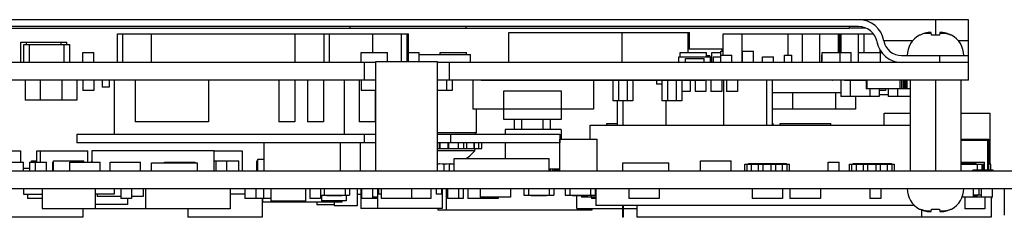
# Model space of a CAD drawing. Header units: inches. Extents: x 0 to 34, y 0 to 22.
# Tile 39 of 52: x 21.6 to 25.1, y 7.6 to 8.3. Entities that reach past the tile are written whole.
import ezdxf

# ---------------------------------------------------------------- set-up
doc = ezdxf.new("R2010")
doc.units = ezdxf.units.IN
doc.header["$LTSCALE"] = 1.87
doc.header["$MEASUREMENT"] = 0
doc.layers.get('0').update_dxf_attribs({"linetype": 'CONTINUOUS'})

msp = doc.modelspace()

# ---------------------------------------------------------------- linework, layer by layer
at = {"color": 7, "linetype": 'CONTINUOUS'}
for p, q in [((24.9307, 8.2998), (19.9962, 8.2998)), ((24.8157, 8.2998), (24.8157, 8.2459)), ((24.9307, 8.0888), (24.9307, 8.2998)), ((24.5482, 8.2758), (20.1453, 8.2758)), ((20.1783, 8.2708), (24.5152, 8.2708)), ((22.7777, 8.2758), (22.7777, 8.2708)), ((23.1807, 8.2758), (23.1807, 8.2708)), ((24.5152, 8.2758), (24.5152, 8.2708)), ((24.5716, 8.2708), (24.5163, 8.2708)), ((21.9687, 8.1508), (21.9687, 8.2508)), ((21.9687, 8.2508), (22.9817, 8.2508)), ((21.9877, 8.1508), (21.9877, 8.2508)), ((22.0877, 8.1508), (22.0877, 8.2508)), ((22.5877, 8.1508), (22.5877, 8.2508)), ((22.6877, 8.1508), (22.6877, 8.2508)), ((22.7067, 8.1508), (22.7067, 8.2508)), ((22.8577, 8.1858), (22.8577, 8.2508)), ((22.9577, 8.1538), (22.9577, 8.2508)), ((22.9767, 8.1538), (22.9767, 8.2508)), ((22.9817, 8.1538), (22.9817, 8.2508)), ((23.3307, 8.2548), (23.9597, 8.2548)), ((23.3307, 8.1508), (23.3307, 8.2548)), ((23.7247, 8.1508), (23.7247, 8.2548)), ((23.9547, 8.1858), (23.9547, 8.2548)), ((23.9597, 8.1978), (23.9597, 8.2548)), ((24.0767, 8.2508), (24.5981, 8.2508)), ((24.0767, 8.1768), (24.0767, 8.2508)), ((24.1427, 8.1508), (24.1427, 8.2508)), ((24.3027, 8.1758), (24.3027, 8.2508)), ((24.3527, 8.1508), (24.3527, 8.2508)), ((24.4127, 8.1508), (24.4127, 8.2508)), ((24.4777, 8.1858), (24.4777, 8.2508)), ((24.4827, 8.1858), (24.4827, 8.2508)), ((24.4877, 8.1858), (24.4877, 8.2508)), ((24.5477, 8.1508), (24.5477, 8.2508)), ((24.5677, 8.1858), (24.5677, 8.2508)), ((24.7362, 8.2266), (24.6357, 8.2266)), ((24.7618, 8.2459), (24.7601, 8.2459)), ((24.7822, 8.2531), (24.8012, 8.2531)), ((24.8021, 8.2459), (24.801, 8.2545)), ((24.8293, 8.2459), (24.8021, 8.2459)), ((24.8304, 8.2545), (24.8293, 8.2459)), ((24.8303, 8.2531), (24.8492, 8.2531)), ((24.8713, 8.2459), (24.8696, 8.2459)), ((24.9307, 8.2266), (24.8952, 8.2266)), ((21.6327, 8.1508), (21.6327, 8.2218)), ((21.6327, 8.2218), (21.7927, 8.2218)), ((21.6427, 8.1508), (21.6427, 8.2138)), ((21.6427, 8.2138), (21.8027, 8.2138)), ((21.6527, 8.2138), (21.6527, 8.2218)), ((21.6627, 8.1508), (21.6627, 8.2138)), ((21.7727, 8.2138), (21.7727, 8.2218)), ((21.7827, 8.1508), (21.7827, 8.2138)), ((21.7927, 8.2138), (21.7927, 8.2218)), ((21.8027, 8.1508), (21.8027, 8.2138)), ((23.9547, 8.1978), (24.0767, 8.1978)), ((24.0687, 8.1898), (24.0767, 8.1898)), ((24.0687, 8.1508), (24.0687, 8.1898)), ((24.0727, 8.1898), (24.0727, 8.1978)), ((24.1437, 8.1898), (24.1817, 8.1898)), ((24.1437, 8.1508), (24.1437, 8.1898)), ((24.1817, 8.1508), (24.1817, 8.1898)), ((24.6227, 8.1858), (24.6227, 8.1938)), ((21.8487, 8.1508), (21.8487, 8.1858)), ((21.8487, 8.1858), (21.8867, 8.1858)), ((21.8867, 8.1508), (21.8867, 8.1858)), ((22.8167, 8.1858), (22.9087, 8.1858)), ((22.8167, 8.1508), (22.8167, 8.1858)), ((22.9087, 8.1538), (22.9087, 8.1858)), ((22.9817, 8.1858), (23.0187, 8.1858)), ((23.0182, 8.1788), (23.1972, 8.1788)), ((23.0182, 8.1538), (23.0182, 8.1788)), ((23.0187, 8.1788), (23.0187, 8.1858)), ((23.0917, 8.1858), (23.1837, 8.1858)), ((23.0917, 8.1788), (23.0917, 8.1858)), ((23.1837, 8.1788), (23.1837, 8.1858)), ((23.1972, 8.1508), (23.1972, 8.1788)), ((23.9227, 8.1708), (24.0377, 8.1708)), ((23.9227, 8.1508), (23.9227, 8.1708)), ((23.9267, 8.1858), (24.0187, 8.1858)), ((23.9267, 8.1708), (23.9267, 8.1858)), ((23.9452, 8.1648), (24.0102, 8.1648)), ((23.9452, 8.1508), (23.9452, 8.1648)), ((24.0102, 8.1508), (24.0102, 8.1648)), ((24.0187, 8.1708), (24.0187, 8.1858)), ((24.0187, 8.1748), (24.0302, 8.1748)), ((24.0302, 8.1708), (24.0302, 8.1748)), ((24.0327, 8.1508), (24.0327, 8.1708)), ((24.0367, 8.1858), (24.0687, 8.1858)), ((24.0367, 8.1708), (24.0367, 8.1858)), ((24.0377, 8.1508), (24.0377, 8.1708)), ((24.0427, 8.1708), (24.0687, 8.1708)), ((24.0427, 8.1508), (24.0427, 8.1708)), ((24.0687, 8.1768), (24.1067, 8.1768)), ((24.1067, 8.1508), (24.1067, 8.1768)), ((24.2137, 8.1708), (24.2517, 8.1708)), ((24.2137, 8.1508), (24.2137, 8.1708)), ((24.2517, 8.1508), (24.2517, 8.1708)), ((24.2901, 8.1758), (24.3153, 8.1758)), ((24.2901, 8.1508), (24.2901, 8.1758)), ((24.3153, 8.1508), (24.3153, 8.1758)), ((24.4201, 8.1758), (24.4217, 8.1758)), ((24.4201, 8.1508), (24.4201, 8.1758)), ((24.4217, 8.1858), (24.5217, 8.1858)), ((24.4217, 8.1508), (24.4217, 8.1858)), ((24.4837, 8.1508), (24.4837, 8.1858)), ((24.5217, 8.1508), (24.5217, 8.1858)), ((24.5477, 8.1858), (24.6289, 8.1858)), ((24.6237, 8.1518), (24.6237, 8.1858)), ((24.6977, 8.1748), (24.9307, 8.1748)), ((24.8307, 8.1508), (24.8307, 8.1748)), ((22.8677, 8.1508), (19.6897, 8.1508)), ((22.8277, 8.1508), (22.8277, 8.0888)), ((22.8677, 8.1538), (23.0827, 8.1538)), ((22.8677, 7.7738), (22.8677, 8.1538)), ((23.0827, 7.7738), (23.0827, 8.1538)), ((24.9307, 8.1508), (23.0827, 8.1508)), ((23.1227, 8.1508), (23.1227, 8.0888)), ((24.4717, 8.1518), (24.4737, 8.1518)), ((24.6227, 8.1518), (24.6906, 8.1518)), ((22.8677, 8.0888), (19.6897, 8.0888)), ((21.6477, 8.0888), (21.6477, 8.0198)), ((21.7002, 8.0888), (21.7002, 8.0198)), ((21.7752, 8.0888), (21.7752, 8.0198)), ((21.8277, 8.0888), (21.8277, 8.0198)), ((21.8487, 8.0888), (21.8487, 8.0538)), ((21.8867, 8.0888), (21.8867, 8.0538)), ((21.9151, 8.0888), (21.9151, 8.0648)), ((21.9403, 8.0888), (21.9403, 8.0648)), ((21.9572, 8.0888), (21.9572, 7.9018)), ((22.0302, 8.0888), (22.0302, 7.9438)), ((22.2857, 8.0888), (22.2857, 7.9438)), ((22.5302, 8.0888), (22.5302, 7.9438)), ((22.5857, 8.0888), (22.5857, 7.9438)), ((22.6297, 8.0888), (22.6297, 7.9438)), ((22.6857, 8.0888), (22.6857, 7.9438)), ((22.7577, 8.0888), (22.7577, 7.9018)), ((22.8102, 8.0888), (22.8102, 7.9438)), ((22.8167, 8.0888), (22.8167, 8.0538)), ((24.9307, 8.0888), (23.0827, 8.0888)), ((23.1137, 8.0888), (23.1137, 8.0538)), ((23.1337, 8.0888), (23.1337, 8.0538)), ((23.2057, 8.0888), (23.2057, 7.9888)), ((24.013, 8.0878), (23.2348, 8.0878)), ((23.6257, 8.0878), (23.6257, 7.9888)), ((23.6927, 8.0878), (23.6927, 8.0178)), ((23.7127, 8.0878), (23.7127, 8.0178)), ((23.7427, 8.0878), (23.7427, 8.0178)), ((23.7627, 8.0878), (23.7627, 8.0178)), ((23.8452, 8.0878), (23.8452, 8.0748)), ((23.8627, 8.0878), (23.8627, 8.0178)), ((23.8827, 8.0878), (23.8827, 8.0178)), ((23.9127, 8.0878), (23.9127, 8.0178)), ((23.9327, 8.0878), (23.9327, 8.0178)), ((23.9617, 8.0878), (23.9617, 8.0498)), ((23.9787, 8.0878), (23.9787, 8.0498)), ((24.0167, 8.0888), (24.0167, 8.0498)), ((24.0337, 8.0888), (24.0337, 8.0498)), ((24.0717, 8.0888), (24.0717, 8.0498)), ((24.0777, 8.0888), (24.0777, 7.9326)), ((24.0887, 8.0888), (24.0887, 8.0498)), ((24.1267, 8.0888), (24.1267, 8.0498)), ((24.2277, 8.0888), (24.2277, 7.9326)), ((24.2477, 8.0888), (24.2477, 7.9326)), ((24.4587, 8.0878), (24.4567, 8.0878)), ((24.4862, 8.0888), (24.4862, 8.0318)), ((24.5747, 8.0878), (24.4993, 8.0878)), ((24.5182, 8.0878), (24.5182, 8.0318)), ((24.5747, 8.0888), (24.5747, 8.0588)), ((24.5767, 8.0888), (24.5767, 8.0588)), ((24.6917, 8.0888), (24.6917, 8.0588)), ((24.6977, 8.0888), (24.6977, 8.0588)), ((24.7027, 8.0888), (24.7027, 8.0588)), ((24.7067, 8.0888), (24.7067, 8.0588)), ((24.7117, 8.0888), (24.7117, 8.0588)), ((24.7157, 8.0888), (24.7157, 8.0588)), ((24.7271, 8.0887), (24.7271, 7.7738)), ((24.8157, 8.0887), (24.8157, 7.7738)), ((24.9043, 8.0887), (24.9043, 7.7738)), ((21.8867, 8.0538), (21.8487, 8.0538)), ((21.9403, 8.0648), (21.9151, 8.0648)), ((22.8677, 8.0538), (22.8167, 8.0538)), ((22.8657, 8.0538), (22.8657, 7.9438)), ((23.1337, 8.0538), (23.0827, 8.0538)), ((23.8627, 8.0748), (23.8452, 8.0748)), ((24.7271, 8.0588), (24.5747, 8.0588)), ((24.5872, 8.0588), (24.5872, 8.0318)), ((24.6192, 8.0588), (24.6192, 8.0318)), ((24.6417, 8.0538), (24.6192, 8.0538)), ((24.6417, 8.0588), (24.6417, 8.0538)), ((24.6512, 8.0588), (24.6512, 8.0318)), ((24.6832, 8.0588), (24.6832, 8.0318)), ((21.8277, 8.0198), (21.6477, 8.0198)), ((23.3132, 8.0518), (23.5132, 8.0518)), ((23.3132, 7.9518), (23.3132, 8.0518)), ((23.5132, 8.0518), (23.5132, 7.9518)), ((23.9617, 8.0498), (23.9327, 8.0498)), ((24.0167, 8.0498), (23.9787, 8.0498)), ((24.0717, 8.0498), (24.0337, 8.0498)), ((24.1267, 8.0498), (24.0887, 8.0498)), ((24.4862, 8.0455), (24.2477, 8.0455)), ((24.3177, 8.0455), (24.3177, 7.9888)), ((24.4677, 8.0455), (24.4677, 7.9888)), ((24.6192, 8.0318), (24.4862, 8.0318)), ((24.5377, 8.0318), (24.5377, 7.9888)), ((24.6512, 8.0378), (24.6192, 8.0378)), ((24.7271, 8.0318), (24.6512, 8.0318)), ((23.6257, 7.9888), (23.2057, 7.9888)), ((23.2177, 7.9068), (23.2177, 7.9888)), ((23.7627, 8.0178), (23.6927, 8.0178)), ((23.7077, 8.0178), (23.7077, 7.9326)), ((23.7277, 8.0178), (23.7277, 7.9326)), ((23.9327, 8.0178), (23.8627, 8.0178)), ((23.8777, 8.0178), (23.8777, 7.9326)), ((24.5377, 7.9888), (24.2477, 7.9888)), ((23.5132, 7.9518), (23.3132, 7.9518)), ((23.3507, 7.9178), (23.3507, 7.9518)), ((23.3757, 7.9178), (23.3757, 7.9518)), ((23.4507, 7.9178), (23.4507, 7.9518)), ((23.4757, 7.9178), (23.4757, 7.9518)), ((24.6365, 7.9738), (24.7271, 7.9738)), ((24.6365, 7.9326), (24.6365, 7.9738)), ((24.9043, 7.9738), (25.0065, 7.9738)), ((25.0065, 7.7968), (25.0065, 7.9738)), ((22.2857, 7.9438), (22.0302, 7.9438)), ((22.5857, 7.9438), (22.5302, 7.9438)), ((22.6857, 7.9438), (22.6297, 7.9438)), ((22.8657, 7.9438), (22.8102, 7.9438)), ((23.5132, 7.9178), (23.3182, 7.9178)), ((23.3182, 7.9178), (23.3182, 7.9018)), ((23.5132, 7.9178), (23.5132, 7.8838)), ((23.6137, 7.9326), (24.7271, 7.9326)), ((23.6137, 7.8838), (23.6137, 7.9326)), ((23.672, 7.9388), (23.7077, 7.9388)), ((23.672, 7.9326), (23.672, 7.9388)), ((24.2477, 7.9388), (24.2511, 7.9388)), ((24.2511, 7.9326), (24.2511, 7.9388)), ((24.2749, 7.9388), (24.4519, 7.9388)), ((24.2749, 7.9326), (24.2749, 7.9388)), ((24.4519, 7.9326), (24.4519, 7.9388)), ((21.8277, 7.9018), (22.8677, 7.9018)), ((21.8277, 7.9018), (21.8277, 7.8708)), ((22.8277, 7.9018), (22.8277, 7.8708)), ((23.0827, 7.9068), (23.2177, 7.9068)), ((23.0827, 7.9018), (23.5077, 7.9018)), ((23.1277, 7.9018), (23.1277, 7.8708)), ((23.2127, 7.9018), (23.2177, 7.9068)), ((23.5077, 7.9018), (23.5077, 7.8708)), ((23.5079, 7.8838), (23.6379, 7.8838)), ((23.5079, 7.7738), (23.5079, 7.8838)), ((23.6379, 7.7738), (23.6379, 7.8838)), ((24.9043, 7.8838), (25.0017, 7.8838)), ((25.0017, 7.7758), (25.0017, 7.8838)), ((22.8677, 7.8708), (21.8277, 7.8708)), ((22.4797, 7.7738), (22.4797, 7.8708)), ((22.7447, 7.7738), (22.7447, 7.8708)), ((22.8147, 7.7738), (22.8147, 7.8708)), ((23.5077, 7.8708), (23.0827, 7.8708)), ((23.0827, 7.8518), (23.2369, 7.8518)), ((23.0891, 7.8518), (23.0891, 7.8708)), ((23.0915, 7.8518), (23.0915, 7.8708)), ((23.12, 7.8518), (23.12, 7.8708)), ((23.1219, 7.8518), (23.1219, 7.8708)), ((23.1559, 7.8518), (23.1559, 7.8708)), ((23.1745, 7.8518), (23.1745, 7.8708)), ((23.1846, 7.8518), (23.1846, 7.8708)), ((23.2098, 7.8518), (23.2098, 7.8708)), ((23.211, 7.8518), (23.211, 7.8708)), ((23.2267, 7.8518), (23.2267, 7.8708)), ((23.2364, 7.8518), (23.2364, 7.8708)), ((23.2369, 7.8518), (23.2369, 7.8708)), ((23.3182, 7.8708), (23.3182, 7.8168)), ((24.9043, 7.8798), (24.9977, 7.8798)), ((24.9977, 7.7758), (24.9977, 7.8798)), ((21.5127, 7.8428), (21.6327, 7.8428)), ((21.6327, 7.8038), (21.6327, 7.8428)), ((21.6877, 7.8038), (21.6877, 7.8428)), ((21.6877, 7.8428), (21.8652, 7.8428)), ((21.7002, 7.8428), (21.7002, 7.8038)), ((21.8652, 7.8038), (21.8652, 7.8428)), ((21.8808, 7.8438), (22.3058, 7.8438)), ((21.8808, 7.8038), (21.8808, 7.8438)), ((22.3058, 7.7738), (22.3058, 7.8438)), ((22.3058, 7.8428), (22.4027, 7.8428)), ((22.4027, 7.8428), (22.4027, 7.7738)), ((22.4567, 7.8138), (22.4797, 7.8138)), ((22.4567, 7.7738), (22.4567, 7.8138)), ((23.2121, 7.8436), (23.0827, 7.8436)), ((23.1409, 7.8168), (23.4709, 7.8168)), ((23.1409, 7.7738), (23.1409, 7.8168)), ((23.4709, 7.7738), (23.4709, 7.8168)), ((21.5837, 7.8038), (21.6417, 7.8038)), ((21.6417, 7.7738), (21.6417, 7.8038)), ((21.6417, 7.7828), (21.6637, 7.7828)), ((21.6637, 7.7738), (21.6637, 7.8038)), ((21.6637, 7.8038), (21.7217, 7.8038)), ((21.6697, 7.8038), (21.6697, 7.8088)), ((21.6697, 7.8088), (21.6877, 7.8088)), ((21.6837, 7.7738), (21.6837, 7.8038)), ((21.7217, 7.7738), (21.7217, 7.8038)), ((21.7437, 7.7738), (21.7437, 7.8038)), ((21.7437, 7.8038), (21.7457, 7.8038)), ((21.7457, 7.7738), (21.7457, 7.8088)), ((21.7457, 7.8088), (21.8517, 7.8088)), ((21.8028, 7.8038), (21.9088, 7.8038)), ((21.8028, 7.7738), (21.8028, 7.8038)), ((21.8517, 7.8038), (21.8517, 7.8088)), ((21.8797, 7.8088), (21.8808, 7.8088)), ((21.8797, 7.8038), (21.8797, 7.8088)), ((21.9088, 7.7738), (21.9088, 7.8038)), ((21.9428, 7.8038), (22.0488, 7.8038)), ((21.9428, 7.7738), (21.9428, 7.8038)), ((22.0488, 7.7738), (22.0488, 7.8038)), ((22.0877, 7.8018), (22.2477, 7.8018)), ((22.0877, 7.7738), (22.0877, 7.8018)), ((22.1328, 7.8038), (22.2388, 7.8038)), ((22.1328, 7.8018), (22.1328, 7.8038)), ((22.2388, 7.8018), (22.2388, 7.8038)), ((22.2477, 7.7738), (22.2477, 7.8018)), ((22.3058, 7.8088), (22.3907, 7.8088)), ((22.3118, 7.7738), (22.3118, 7.8088)), ((22.3498, 7.7738), (22.3498, 7.8088)), ((22.3907, 7.7738), (22.3907, 7.8088)), ((22.4537, 7.8088), (22.4567, 7.8088)), ((22.4537, 7.7738), (22.4537, 7.8088)), ((23.1057, 7.7738), (23.1057, 7.7974)), ((23.1247, 7.7738), (23.1247, 7.7985)), ((23.5079, 7.7798), (23.4709, 7.7798)), ((23.4757, 7.7738), (23.4757, 7.7798)), ((23.482, 7.7798), (23.4829, 7.7774)), ((23.4874, 7.7798), (23.4876, 7.7791)), ((23.4881, 7.7788), (23.5079, 7.7788)), ((23.7277, 7.8018), (23.8877, 7.8018)), ((23.7277, 7.7738), (23.7277, 7.8018)), ((23.8877, 7.7738), (23.8877, 7.8018)), ((23.9981, 7.8088), (24.1041, 7.8088)), ((23.9981, 7.7738), (23.9981, 7.8088)), ((24.1041, 7.7738), (24.1041, 7.8088)), ((24.1517, 7.7968), (24.3077, 7.7968)), ((24.1517, 7.7738), (24.1517, 7.7968)), ((24.1597, 7.7738), (24.1597, 7.7968)), ((24.1643, 7.7988), (24.2974, 7.7988)), ((24.1643, 7.7968), (24.1643, 7.7988)), ((24.1757, 7.7738), (24.1757, 7.7968)), ((24.1997, 7.7738), (24.1997, 7.7968)), ((24.2157, 7.7738), (24.2157, 7.7968)), ((24.2437, 7.7738), (24.2437, 7.7968)), ((24.2597, 7.7738), (24.2597, 7.7968)), ((24.2837, 7.7738), (24.2837, 7.7968)), ((24.2974, 7.7968), (24.2974, 7.7988)), ((24.2997, 7.7738), (24.2997, 7.7968)), ((24.3077, 7.7738), (24.3077, 7.7968)), ((24.442, 7.8038), (24.48, 7.8038)), ((24.442, 7.7738), (24.442, 7.8038)), ((24.48, 7.7738), (24.48, 7.8038)), ((24.5167, 7.7968), (24.6727, 7.7968)), ((24.5167, 7.7738), (24.5167, 7.7968)), ((24.5247, 7.7738), (24.5247, 7.7968)), ((24.5293, 7.7988), (24.6624, 7.7988)), ((24.5293, 7.7968), (24.5293, 7.7988)), ((24.5407, 7.7738), (24.5407, 7.7968)), ((24.5647, 7.7738), (24.5647, 7.7968)), ((24.5807, 7.7738), (24.5807, 7.7968)), ((24.6087, 7.7738), (24.6087, 7.7968)), ((24.6247, 7.7738), (24.6247, 7.7968)), ((24.6487, 7.7738), (24.6487, 7.7968)), ((24.6624, 7.7968), (24.6624, 7.7988)), ((24.6647, 7.7738), (24.6647, 7.7968)), ((24.6727, 7.7738), (24.6727, 7.7968)), ((24.9043, 7.8038), (24.9857, 7.8038)), ((24.9043, 7.7988), (24.957, 7.7988)), ((24.9043, 7.7968), (24.9827, 7.7968)), ((24.952, 7.7968), (24.952, 7.7988)), ((24.957, 7.7968), (24.957, 7.7988)), ((24.9617, 7.7758), (24.9617, 7.7968)), ((24.9777, 7.7758), (24.9777, 7.7968)), ((24.9827, 7.7758), (24.9827, 7.7968)), ((24.9857, 7.7758), (24.9857, 7.8038)), ((25.0077, 7.7968), (25.0017, 7.7968)), ((25.0077, 7.7758), (25.0077, 7.7968)), ((19.3017, 7.7738), (25.5359, 7.7738)), ((25.0161, 7.7758), (24.9461, 7.7758)), ((24.9461, 7.7738), (24.9461, 7.7758)), ((25.0161, 7.7738), (25.0161, 7.7758)), ((19.3017, 7.7118), (25.5157, 7.7118)), ((21.642, 7.7118), (21.642, 7.6928)), ((21.707, 7.7118), (21.707, 7.6428)), ((21.892, 7.6428), (21.892, 7.7118)), ((21.957, 7.7118), (21.957, 7.6928)), ((21.9799, 7.7118), (21.9799, 7.6768)), ((22.0179, 7.7118), (22.0179, 7.6768)), ((22.0584, 7.7118), (22.0584, 7.6838)), ((22.0662, 7.7118), (22.0662, 7.6418)), ((22.3612, 7.7118), (22.3612, 7.6418)), ((22.4119, 7.7118), (22.4119, 7.6768)), ((22.4499, 7.7118), (22.4499, 7.6768)), ((22.4774, 7.7118), (22.4774, 7.6768)), ((22.5029, 7.7118), (22.5029, 7.6678)), ((22.6229, 7.7118), (22.6229, 7.6678)), ((22.6377, 7.7118), (22.6377, 7.6768)), ((22.6757, 7.7118), (22.6757, 7.6768)), ((22.6878, 7.7118), (22.6878, 7.6888)), ((22.7608, 7.7118), (22.7608, 7.6888)), ((22.7768, 7.7118), (22.7768, 7.6888)), ((22.8027, 7.7118), (22.8027, 7.6518)), ((22.8152, 7.7118), (22.8152, 7.6428)), ((22.8178, 7.7118), (22.8178, 7.6768)), ((22.8558, 7.7118), (22.8558, 7.6768)), ((22.8743, 7.6428), (22.8743, 7.7118)), ((22.8773, 7.7118), (22.8773, 7.6928)), ((22.8866, 7.7118), (22.8866, 7.6768)), ((22.9926, 7.7118), (22.9926, 7.6768)), ((23.0598, 7.7118), (23.0598, 7.6768)), ((23.0783, 7.7118), (23.0783, 7.6928)), ((23.0963, 7.7118), (23.0963, 7.6928)), ((23.0993, 7.7118), (23.0993, 7.6428)), ((23.1127, 7.7118), (23.1127, 7.6368)), ((23.1178, 7.7118), (23.1178, 7.6768)), ((23.1558, 7.7118), (23.1558, 7.6768)), ((23.1717, 7.7118), (23.1717, 7.6768)), ((23.1877, 7.7118), (23.1877, 7.6768)), ((23.2306, 7.7118), (23.2306, 7.6818)), ((23.3366, 7.7118), (23.3366, 7.6818)), ((23.3827, 7.7118), (23.3827, 7.6888)), ((23.3987, 7.7118), (23.3987, 7.6888)), ((23.4717, 7.7118), (23.4717, 7.6888)), ((23.4877, 7.7118), (23.4877, 7.6888)), ((23.5265, 7.7118), (23.5265, 7.6888)), ((23.5425, 7.7118), (23.5425, 7.6888)), ((23.6155, 7.7118), (23.6155, 7.6888)), ((23.6315, 7.7118), (23.6315, 7.6888)), ((23.6338, 7.7118), (23.6338, 7.6528)), ((23.7481, 7.7118), (23.7481, 7.6768)), ((23.8541, 7.7118), (23.8541, 7.6768)), ((24.1777, 7.7118), (24.1777, 7.6768)), ((24.2837, 7.7118), (24.2837, 7.6768)), ((24.3089, 7.7118), (24.3089, 7.6768)), ((24.4149, 7.7118), (24.4149, 7.6768)), ((24.5875, 7.7118), (24.5875, 7.6768)), ((24.6255, 7.7118), (24.6255, 7.6768)), ((24.9467, 7.7118), (24.9467, 7.6818)), ((24.9667, 7.7118), (24.9667, 7.6888)), ((24.9747, 7.7118), (24.9747, 7.6818)), ((25.0127, 7.7118), (25.0127, 7.6818)), ((25.0551, 7.7118), (25.0551, 7.6187)), ((21.642, 7.6928), (21.707, 7.6928)), ((21.6559, 7.6928), (21.6559, 7.6768)), ((21.707, 7.6768), (21.6559, 7.6768)), ((21.957, 7.6928), (21.892, 7.6928)), ((21.8984, 7.6928), (21.8984, 7.6838)), ((21.9799, 7.6838), (21.8984, 7.6838)), ((22.0179, 7.6768), (21.9799, 7.6768)), ((22.0034, 7.6768), (22.0034, 7.6568)), ((22.0584, 7.6838), (22.0179, 7.6838)), ((22.4119, 7.6928), (22.3612, 7.6928)), ((22.5029, 7.6768), (22.4119, 7.6768)), ((22.4727, 7.6768), (22.4727, 7.6118)), ((22.4739, 7.6768), (22.4739, 7.6648)), ((22.6757, 7.6768), (22.6377, 7.6768)), ((22.6757, 7.6888), (22.7768, 7.6888)), ((22.6793, 7.6888), (22.6793, 7.6688)), ((22.6975, 7.6888), (22.6975, 7.6868)), ((22.7511, 7.6868), (22.6975, 7.6868)), ((22.7511, 7.6888), (22.7511, 7.6868)), ((22.7643, 7.6888), (22.7643, 7.6688)), ((22.8027, 7.6928), (22.8152, 7.6928)), ((22.8743, 7.6768), (22.8178, 7.6768)), ((22.8743, 7.6818), (22.8558, 7.6818)), ((22.8866, 7.6928), (22.8773, 7.6928)), ((23.0598, 7.6768), (22.8866, 7.6768)), ((23.0963, 7.6928), (23.0783, 7.6928)), ((23.1717, 7.6768), (23.1178, 7.6768)), ((23.2937, 7.6768), (23.1877, 7.6768)), ((23.3366, 7.6818), (23.2306, 7.6818)), ((23.2937, 7.6818), (23.2937, 7.6768)), ((23.3827, 7.6888), (23.4877, 7.6888)), ((23.4084, 7.6888), (23.4084, 7.6868)), ((23.462, 7.6868), (23.4084, 7.6868)), ((23.462, 7.6888), (23.462, 7.6868)), ((23.5265, 7.6888), (23.6315, 7.6888)), ((23.5522, 7.6888), (23.5522, 7.6868)), ((23.6058, 7.6868), (23.5522, 7.6868)), ((23.5678, 7.6428), (23.5678, 7.6868)), ((23.5837, 7.6868), (23.5837, 7.6818)), ((23.6338, 7.6818), (23.5837, 7.6818)), ((23.6058, 7.6888), (23.6058, 7.6868)), ((23.6175, 7.6888), (23.6175, 7.6818)), ((23.6182, 7.6818), (23.6182, 7.6768)), ((23.6338, 7.6768), (23.6182, 7.6768)), ((23.8541, 7.6768), (23.7481, 7.6768)), ((24.2837, 7.6768), (24.1777, 7.6768)), ((24.4149, 7.6768), (24.3089, 7.6768)), ((24.6255, 7.6768), (24.5875, 7.6768)), ((25.0127, 7.6818), (24.9083, 7.6818)), ((24.9087, 7.6829), (24.9087, 7.6818)), ((24.9177, 7.6818), (24.9177, 7.6408)), ((24.9747, 7.6888), (24.9467, 7.6888)), ((24.962, 7.6868), (24.9467, 7.6868)), ((24.957, 7.6888), (24.957, 7.6868)), ((24.962, 7.6888), (24.962, 7.6868)), ((24.9877, 7.6818), (24.9877, 7.6408)), ((25.0099, 7.6818), (25.0099, 7.6118)), ((25.0105, 7.6768), (25.0099, 7.6768)), ((25.0105, 7.6818), (25.0105, 7.6768)), ((21.707, 7.6428), (22.0662, 7.6428)), ((21.8484, 7.6428), (21.8484, 7.6118)), ((22.3612, 7.6418), (21.8484, 7.6418)), ((21.8584, 7.6428), (21.8584, 7.6418)), ((22.0034, 7.6568), (21.892, 7.6568)), ((22.2137, 7.6418), (22.2137, 7.6118)), ((22.7498, 7.6648), (22.4739, 7.6648)), ((22.6229, 7.6678), (22.5029, 7.6678)), ((22.6627, 7.6648), (22.6627, 7.6548)), ((22.7227, 7.6548), (22.6627, 7.6548)), ((22.7643, 7.6688), (22.6793, 7.6688)), ((22.7227, 7.6648), (22.7227, 7.6518)), ((22.8027, 7.6518), (22.7227, 7.6518)), ((22.7498, 7.6688), (22.7498, 7.6648)), ((23.0993, 7.6428), (22.8152, 7.6428)), ((23.0842, 7.6428), (23.0842, 7.6368)), ((23.5678, 7.6428), (23.7267, 7.6428)), ((23.5922, 7.6428), (23.5922, 7.6368)), ((23.6197, 7.6428), (23.6197, 7.6368)), ((24.7431, 7.6528), (23.6338, 7.6528)), ((23.7267, 7.6528), (23.7267, 7.6118)), ((23.7287, 7.6528), (23.7287, 7.6118)), ((23.7287, 7.6428), (23.7765, 7.6428)), ((23.7765, 7.6528), (23.7765, 7.6118)), ((21.8484, 7.6118), (21.4984, 7.6118)), ((22.4727, 7.6118), (22.2137, 7.6118)), ((23.6197, 7.6368), (23.0842, 7.6368)), ((23.7287, 7.6118), (23.7267, 7.6118)), ((25.0099, 7.6118), (23.7765, 7.6118)), ((24.7601, 7.6406), (24.7618, 7.6406)), ((24.7665, 7.6384), (24.7665, 7.6118)), ((24.8012, 7.6334), (24.7822, 7.6334)), ((24.801, 7.632), (24.8021, 7.6406)), ((24.8021, 7.6406), (24.8293, 7.6406)), ((24.8293, 7.6406), (24.8304, 7.632)), ((24.8492, 7.6334), (24.8303, 7.6334)), ((24.8696, 7.6406), (24.8713, 7.6406)), ((24.9877, 7.6408), (24.9177, 7.6408))]:
    msp.add_line(p, q, dxfattribs=at)
for centre, radius, start, end in [((24.5482, 8.2108), 0.089, 10.2222, 90), ((24.5482, 8.2108), 0.065, 10.2222, 90), ((24.6977, 8.2378), 0.063, 190.2222, 270), ((24.7979, 8.1748), 0.0806, 117.955, 180), ((24.8336, 8.1748), 0.0806, 0, 62.045), ((24.6977, 8.2378), 0.087, 190.2222, 270), ((23.2082, 7.8468), 0.005, 321.0594, 73.8824), ((23.1077, 7.928), 0.1342, 303.8929, 321.0594), ((23.1077, 7.928), 0.1306, 262.1221, 277.8779), ((23.4881, 7.7793), 0.0005, 200, 270), ((23.4881, 7.7793), 0.0055, 200, 270), ((24.7979, 7.7118), 0.0806, 180, 242.045), ((24.8336, 7.7118), 0.0806, 297.955, 360)]:
    msp.add_arc(centre, radius, start, end, dxfattribs=at)
for points, knots in [([(24.7822, 8.2531), (24.7811, 8.2529), (24.7787, 8.2523), (24.775, 8.2513), (24.7709, 8.2499), (24.7664, 8.2482), (24.7634, 8.2467), (24.7618, 8.2459)], [0, 0, 0, 0, 0.158761, 0.334621, 0.532428, 0.755389, 1, 1, 1, 1]), ([(24.7893, 8.2545), (24.7886, 8.2544), (24.7871, 8.2541), (24.7847, 8.2537), (24.783, 8.2533), (24.7822, 8.2531)], [0, 0, 0, 0, 0.303571, 0.635184, 1, 1, 1, 1]), ([(24.7967, 8.2551), (24.7961, 8.2551), (24.7949, 8.255), (24.793, 8.2549), (24.7912, 8.2547), (24.79, 8.2546), (24.7893, 8.2545)], [0, 0, 0, 0, 0.248866, 0.499069, 0.749807, 1, 1, 1, 1]), ([(24.801, 8.2545), (24.8006, 8.2546), (24.7999, 8.2547), (24.7988, 8.2549), (24.7978, 8.255), (24.797, 8.2551), (24.7967, 8.2551)], [0, 0, 0, 0, 0.253061, 0.504625, 0.753802, 1, 1, 1, 1]), ([(24.8347, 8.2551), (24.8344, 8.2551), (24.8337, 8.255), (24.8326, 8.2549), (24.8315, 8.2547), (24.8308, 8.2546), (24.8304, 8.2545)], [0, 0, 0, 0, 0.247191, 0.496784, 0.748059, 1, 1, 1, 1]), ([(24.8421, 8.2545), (24.8415, 8.2546), (24.8402, 8.2547), (24.8384, 8.2549), (24.8366, 8.255), (24.8353, 8.2551), (24.8347, 8.2551)], [0, 0, 0, 0, 0.251314, 0.502345, 0.752135, 1, 1, 1, 1]), ([(24.8492, 8.2531), (24.8484, 8.2533), (24.8467, 8.2537), (24.8443, 8.2541), (24.8428, 8.2544), (24.8421, 8.2545)], [0, 0, 0, 0, 0.36426, 0.696297, 1, 1, 1, 1]), ([(24.8696, 8.2459), (24.8681, 8.2467), (24.8651, 8.2481), (24.8606, 8.2499), (24.8565, 8.2513), (24.8527, 8.2523), (24.8504, 8.2529), (24.8492, 8.2531)], [0, 0, 0, 0, 0.239217, 0.462632, 0.662524, 0.840173, 1, 1, 1, 1]), ([(24.8578, 8.2508), (24.8586, 8.2506), (24.8595, 8.2503), (24.8604, 8.25), (24.8604, 8.2499)], [0, 0, 0, 0, 0.98157, 1, 1, 1, 1]), ([(24.8625, 8.2491), (24.8633, 8.2488), (24.8641, 8.2485), (24.8649, 8.2482), (24.8649, 8.2482)], [0, 0, 0, 0, 0.978001, 1, 1, 1, 1]), ([(23.0827, 7.7975), (23.0839, 7.7975), (23.0863, 7.7978), (23.0887, 7.7983), (23.0898, 7.7986)], [0, 0, 0, 0, 0.49963, 1, 1, 1, 1]), ([(23.1256, 7.7986), (23.1266, 7.7984), (23.1286, 7.7979), (23.1316, 7.7975), (23.1346, 7.7974), (23.1375, 7.7975), (23.1396, 7.7978), (23.1408, 7.798), (23.1409, 7.798)], [0, 0, 0, 0, 0.198375, 0.393699, 0.587487, 0.781513, 0.977251, 1, 1, 1, 1]), ([(24.7618, 7.6406), (24.7633, 7.6398), (24.7664, 7.6384), (24.7708, 7.6366), (24.7749, 7.6353), (24.7787, 7.6342), (24.7811, 7.6336), (24.7822, 7.6334)], [0, 0, 0, 0, 0.239217, 0.462632, 0.662524, 0.840173, 1, 1, 1, 1]), ([(24.7689, 7.6374), (24.7681, 7.6377), (24.7673, 7.638), (24.7666, 7.6384), (24.7665, 7.6384)], [0, 0, 0, 0, 0.978001, 1, 1, 1, 1]), ([(24.7736, 7.6357), (24.7728, 7.636), (24.7719, 7.6363), (24.7711, 7.6366), (24.771, 7.6366)], [0, 0, 0, 0, 0.98157, 1, 1, 1, 1]), ([(24.7822, 7.6334), (24.783, 7.6332), (24.7847, 7.6329), (24.7871, 7.6324), (24.7886, 7.6321), (24.7893, 7.632)], [0, 0, 0, 0, 0.36426, 0.696297, 1, 1, 1, 1]), ([(24.7893, 7.632), (24.79, 7.6319), (24.7912, 7.6318), (24.793, 7.6316), (24.7949, 7.6315), (24.7961, 7.6314), (24.7967, 7.6314)], [0, 0, 0, 0, 0.251314, 0.502345, 0.752135, 1, 1, 1, 1]), ([(24.7967, 7.6314), (24.7971, 7.6314), (24.7978, 7.6315), (24.7988, 7.6316), (24.7999, 7.6318), (24.8006, 7.6319), (24.801, 7.632)], [0, 0, 0, 0, 0.247191, 0.496784, 0.748059, 1, 1, 1, 1]), ([(24.8304, 7.632), (24.8308, 7.6319), (24.8315, 7.6318), (24.8326, 7.6316), (24.8337, 7.6315), (24.8344, 7.6314), (24.8347, 7.6314)], [0, 0, 0, 0, 0.253061, 0.504625, 0.753802, 1, 1, 1, 1]), ([(24.8347, 7.6314), (24.8353, 7.6314), (24.8366, 7.6315), (24.8384, 7.6316), (24.8402, 7.6318), (24.8415, 7.6319), (24.8421, 7.632)], [0, 0, 0, 0, 0.248866, 0.499069, 0.749807, 1, 1, 1, 1]), ([(24.8421, 7.632), (24.8428, 7.6321), (24.8443, 7.6324), (24.8467, 7.6329), (24.8484, 7.6332), (24.8492, 7.6334)], [0, 0, 0, 0, 0.303571, 0.635184, 1, 1, 1, 1]), ([(24.8492, 7.6334), (24.8504, 7.6336), (24.8527, 7.6342), (24.8564, 7.6352), (24.8605, 7.6366), (24.865, 7.6384), (24.8681, 7.6398), (24.8696, 7.6406)], [0, 0, 0, 0, 0.158761, 0.334621, 0.532428, 0.755389, 1, 1, 1, 1])]:
    msp.add_open_spline(points, degree=3, knots=knots, dxfattribs=at)
for points in [[(24.7788, 8.2524), (24.7799, 8.2526), (24.7811, 8.2529), (24.7822, 8.2531)], [(24.8492, 8.2531), (24.8504, 8.2529), (24.8515, 8.2526), (24.8526, 8.2524)], [(24.8536, 8.2521), (24.8545, 8.2518), (24.8554, 8.2516), (24.8563, 8.2513)], [(24.7778, 7.6345), (24.7769, 7.6347), (24.776, 7.635), (24.7751, 7.6352)], [(24.7822, 7.6334), (24.7811, 7.6336), (24.7799, 7.6339), (24.7788, 7.6342)], [(24.8526, 7.6342), (24.8515, 7.6339), (24.8504, 7.6336), (24.8492, 7.6334)]]:
    msp.add_open_spline(points, degree=3, dxfattribs=at)

doc.saveas('drawing.dxf')
